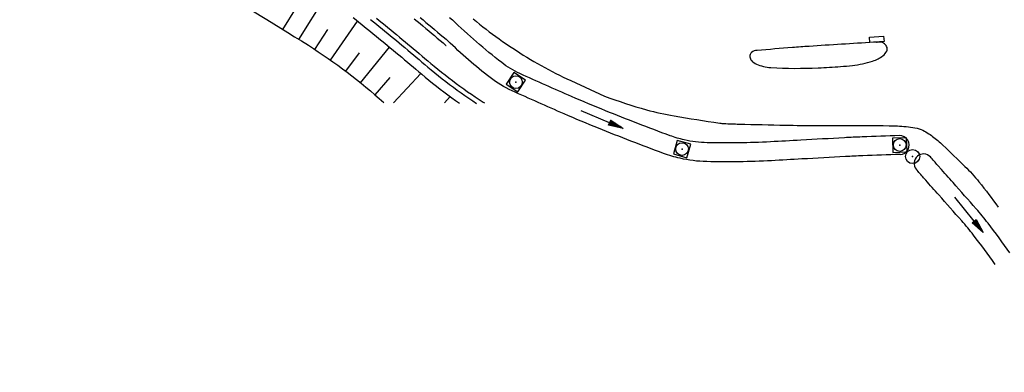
# Model space of a CAD drawing. Extents: x 0 to 1135, y 0 to 594.
# Tile 11 of 153: x 174 to 278, y 78 to 115. Entities that reach past the tile are written whole.
import ezdxf

# ---------------------------------------------------------------- set-up
doc = ezdxf.new("R2010")
doc.units = 0
doc.header["$LTSCALE"] = 2
doc.header["$MEASUREMENT"] = 0
doc.linetypes.add('AUSGEZOGEN', pattern=[0])
doc.layers.get('0').update_dxf_attribs({"color": 8, "linetype": 'AUSGEZOGEN'})
for name, color, linetype in [('FBRTOP', 8, 'AUSGEZOGEN'), ('MULDE', 8, 'AUSGEZOGEN'), ('PFEILTOP', 8, 'AUSGEZOGEN'), ('SCHSYMBOL', 200, 'AUSGEZOGEN'), ('SIGNATUR', 8, 'AUSGEZOGEN'), ('Strassen', 15, 'CONTINUOUS')]:
    doc.layers.add(name, color=color, linetype=linetype)

# ---------------------------------------------------------------- blocks, each defined once
blk = doc.blocks.new('30S')
at = {"color": 0}
for p, q in [((-0.75, -0.58), (-0.75, 0)), ((-0.75, 0), (0.75, 0)), ((0.75, 0), (0.75, -0.58)), ((0.75, -0.58), (-0.75, -0.58))]:
    blk.add_line(p, q, dxfattribs=at)
blk.add_point((0, 0), dxfattribs=at)
blk = doc.blocks.new('GST')
at = {"color": 0}
blk.add_circle((0, 0), 0.75, dxfattribs=at)
blk.add_point((0, 0), dxfattribs=at)
blk = doc.blocks.new('10')
blk.add_blockref('GST', (0, 0))
blk = doc.blocks.new('20')
blk.add_lwpolyline([(-0.75, -0.75), (0.75, -0.75), (0.75, 0.75), (-0.75, 0.75)], close=True)
blk.add_circle((0, 0), 0.676)
blk.add_point((0, 0))
blk = doc.blocks.new('PFEIL2')
at = {"color": 0}
for p, q in [((0.88, 0), (-2.4, -0.01)), ((0.88, -0.27), (0.88, 0.28)), ((0.88, 0.28), (2.43, 0.01)), ((0.91, 0.27), (0.88, 0.26)), ((0.97, 0.26), (0.88, 0.25)), ((1.02, 0.25), (0.88, 0.23)), ((1.07, 0.24), (0.88, 0.21)), ((1.13, 0.23), (0.88, 0.19)), ((1.18, 0.22), (0.88, 0.17)), ((1.24, 0.21), (0.88, 0.15)), ((1.29, 0.21), (0.88, 0.14)), ((1.34, 0.2), (0.88, 0.12)), ((1.4, 0.19), (0.88, 0.1)), ((1.45, 0.18), (0.88, 0.08)), ((1.51, 0.17), (0.88, 0.06)), ((1.56, 0.16), (0.88, 0.04)), ((1.61, 0.15), (0.88, 0.02)), ((1.67, 0.14), (0.88, 0.01)), ((1.72, 0.13), (0.88, -0.01)), ((1.78, 0.12), (0.88, -0.03)), ((1.83, 0.11), (0.88, -0.05)), ((1.88, 0.1), (0.88, -0.07)), ((1.94, 0.09), (0.88, -0.09)), ((2.05, 0.08), (0.88, -0.12)), ((1.99, 0.08), (0.88, -0.11)), ((2.1, 0.07), (0.88, -0.14)), ((2.15, 0.06), (0.88, -0.16)), ((2.21, 0.05), (0.88, -0.18)), ((2.26, 0.04), (0.88, -0.2)), ((2.32, 0.03), (0.88, -0.22)), ((2.37, 0.02), (0.88, -0.23)), ((2.42, 0.01), (0.88, -0.25)), ((2.43, 0.01), (0.88, -0.27))]:
    blk.add_line(p, q, dxfattribs=at)

msp = doc.modelspace()

# ---------------------------------------------------------------- linework, layer by layer
at = {"layer": 'FBRTOP'}
msp.add_lwpolyline([(288.54, 103.17, -0.014267), (285.43, 108.89, -0.036766), (284.46, 111.22, -0.019619), (279.49, 128.26, -0.039575), (278.04, 136.95, -0.006225), (277.21, 148.08, -0.013872), (277.05, 153.09, -0.000623), (276.97, 170.36, -0.001282), (276.96, 178.76, -0.000007), (276.99, 196.85, -0.000085)], format="xyb", dxfattribs=at)
msp.add_lwpolyline([(288.54, 103.17, -0.014267), (285.43, 108.89, -0.036766), (284.46, 111.22, -0.019619), (279.49, 128.26, -0.039575), (278.04, 136.95, -0.006225), (277.21, 148.08, -0.013872), (277.05, 153.09, -0.000623), (276.97, 170.36, -0.001282), (276.96, 178.76, -0.000007), (276.99, 196.85, -0.000085)], format="xyb", dxfattribs=at)
at = {"layer": 'FBRTOP', "flags": 128}
for points in [[(252.02, 111.71, 0.202375), (251.43, 111.51, 0.249327), (251.25, 111.03, 0.152603), (251.43, 110.63, 0.105622), (251.94, 110.27, 0.087639), (253.47, 109.9, 0.027342), (258.51, 109.87, 0.005149), (260.89, 110.01, 0.009805), (262.14, 110.12, 0.050373), (264.29, 110.58, 0.090293), (265.38, 111.16, 0.106531), (265.79, 111.65, 0.192173), (265.82, 112.01, 0.15558), (265.54, 112.43, 0.16108), (265.09, 112.6, 0.004294), (264.83, 112.6, 0.012664), (264.75, 112.6, 0.006789), (264.39, 112.58, 0.000356), (257.55, 112.15, 0.003522), (255.76, 112.02, 0.001686), (252.02, 111.71)], [(252.02, 111.71, 0.202375), (251.43, 111.51, 0.249327), (251.25, 111.03, 0.152603), (251.43, 110.63, 0.105622), (251.94, 110.27, 0.087639), (253.47, 109.9, 0.027342), (258.51, 109.87, 0.005149), (260.89, 110.01, 0.009805), (262.14, 110.12, 0.050373), (264.29, 110.58, 0.090293), (265.38, 111.16, 0.106531), (265.79, 111.65, 0.192173), (265.82, 112.01, 0.15558), (265.54, 112.43, 0.16108), (265.09, 112.6, 0.004294), (264.83, 112.6, 0.012664), (264.75, 112.6, 0.006789), (264.39, 112.58, 0.000356), (257.55, 112.15, 0.003522), (255.76, 112.02, 0.001686), (252.02, 111.71)], [(235.81, 106.86, 0.018156), (240.27, 105.42, 0.028355), (243.2, 104.77, 0.002483), (248.04, 104, 0.026339), (248.5, 103.96, 0.005164), (250.11, 103.9, 0.001688), (255.03, 103.79, 0.007516), (261.61, 103.76, -0.009746), (266.68, 103.71, -0.028741), (268.55, 103.55, -0.056978), (269.46, 103.31, -0.053741), (270.1, 102.98, -0.027615), (271.21, 102.15, -0.015783), (271.76, 101.66, -0.003554), (274.1, 99.41, -0.028887), (275.59, 97.78, -0.018926), (277.61, 95.08)], [(235.81, 106.86, 0.018156), (240.27, 105.42, 0.028355), (243.2, 104.77, 0.002483), (248.04, 104, 0.026339), (248.5, 103.96, 0.005164), (250.11, 103.9, 0.001688), (255.03, 103.79, 0.007516), (261.61, 103.76, -0.009746), (266.68, 103.71, -0.028741), (268.55, 103.55, -0.056978), (269.46, 103.31, -0.053741), (270.1, 102.98, -0.027615), (271.21, 102.15, -0.015783), (271.76, 101.66, -0.003554), (274.1, 99.41, -0.028887), (275.59, 97.78, -0.018926), (277.61, 95.08)]]:
    msp.add_lwpolyline(points, format="xyb", dxfattribs=at)
at = {"layer": 'MULDE'}
for points in [[(267.14, 102.68, 0.001733), (263.17, 102.54, 0.003675), (261.29, 102.45, 0.000963), (256.67, 102.19, -0.001374), (253.43, 102.02, -0.019197), (246.71, 101.92, -0.049331), (244.27, 102.23, -0.032797), (242.77, 102.67, -0.007545), (235.91, 105.32, -0.006324), (232.31, 106.82, -0.00411), (226.81, 109.26, -0.058172), (224.88, 110.42, -0.023164), (219.64, 114.96, -0.027191)], [(267.14, 102.68, 0.001733), (263.17, 102.54, 0.003675), (261.29, 102.45, 0.000963), (256.67, 102.19, -0.001374), (253.43, 102.02, -0.019197), (246.71, 101.92, -0.049331), (244.27, 102.23, -0.032797), (242.77, 102.67, -0.007545), (235.91, 105.32, -0.006324), (232.31, 106.82, -0.00411), (226.81, 109.26, -0.058172), (224.88, 110.42, -0.023164), (219.64, 114.96, -0.027191)], [(267.2, 100.68, 0.001733), (263.25, 100.54, 0.003675), (261.4, 100.45, 0.000963), (256.78, 100.2, -0.001374), (253.54, 100.02, -0.019197), (246.66, 99.92, -0.049331), (243.83, 100.27, -0.032797), (242.08, 100.79, -0.007545), (235.16, 103.46, -0.006324), (231.52, 104.98, -0.00411), (225.98, 107.44, -0.058172), (223.66, 108.83, -0.028043), (219.15, 112.75, -0.027191)], [(267.2, 100.68, 0.001733), (263.25, 100.54, 0.003675), (261.4, 100.45, 0.000963), (256.78, 100.2, -0.001374), (253.54, 100.02, -0.019197), (246.66, 99.92, -0.049331), (243.83, 100.27, -0.032797), (242.08, 100.79, -0.007545), (235.16, 103.46, -0.006324), (231.52, 104.98, -0.00411), (225.98, 107.44, -0.058172), (223.66, 108.83, -0.028043), (219.15, 112.75, -0.027191)], [(278.88, 90.24, 0.008875), (276.55, 93.38, 0.017514), (275.29, 94.92, 0.000331), (272.83, 97.69, -0.00058), (271.43, 99.27, -0.001375), (271.22, 99.51, -0.000363), (270.42, 100.43)], [(278.88, 90.24, 0.008875), (276.55, 93.38, 0.017514), (275.29, 94.92, 0.000331), (272.83, 97.69, -0.00058), (271.43, 99.27, -0.001375), (271.22, 99.51, -0.000363), (270.42, 100.43)], [(277.3, 89.02, 0.00887), (275, 92.13, 0.017514), (273.75, 93.64, 0.00033), (271.32, 96.38, -0.000574), (269.93, 97.95, -0.00138), (269.71, 98.2, -0.000367), (268.91, 99.11)], [(277.3, 89.02, 0.00887), (275, 92.13, 0.017514), (273.75, 93.64, 0.00033), (271.32, 96.38, -0.000574), (269.93, 97.95, -0.00138), (269.71, 98.2, -0.000367), (268.91, 99.11)]]:
    msp.add_lwpolyline(points, format="xyb", dxfattribs=at)
for centre, start, end in [((267.17, 101.68), 271.8353, 91.8357), ((267.17, 101.68), 271.8353, 91.8357), ((269.7, 99.73), 43.8696, 218.4449), ((269.7, 99.73), 43.8696, 218.4449)]:
    msp.add_arc(centre, 1, start, end, dxfattribs=at)
at = {"layer": 'Strassen', "linetype": 'Continuous'}
for p, q in [((203.34, 112.88), (206.22, 117.5)), ((203.34, 112.88), (206.22, 117.5)), ((201.64, 113.94), (203.07, 116.26)), ((201.64, 113.94), (203.07, 116.26)), ((206.69, 110.7), (209.58, 114.82)), ((206.69, 110.7), (209.58, 114.82)), ((205.03, 111.81), (206.4, 113.93)), ((205.03, 111.81), (206.4, 113.93)), ((209.89, 108.28), (212.95, 112.07)), ((209.89, 108.28), (212.95, 112.07)), ((208.31, 109.52), (209.78, 111.46)), ((208.31, 109.52), (209.78, 111.46)), ((211.43, 107), (213.05, 108.86)), ((211.43, 107), (213.05, 108.86)), ((213.4, 106.17), (216.29, 109.28)), ((213.4, 106.17), (216.29, 109.28)), ((218.81, 106.16), (219.41, 106.82)), ((218.81, 106.16), (219.41, 106.82))]:
    msp.add_line(p, q, dxfattribs=at)
msp.add_lwpolyline([(131.13, 155.85, -0.021428), (138.43, 152.61, -0.040028), (142.1, 150.41, -0.059226), (152.74, 140.71, 0.087512), (160.33, 134.54, 0.047219), (170.93, 129.88, -0.041977), (182.91, 124.77, -0.010307), (192.55, 119.4, -0.008253), (204.34, 112.26, -0.043965), (212.35, 106.18)], format="xyb", dxfattribs=at)
msp.add_lwpolyline([(131.13, 155.85, -0.021428), (138.43, 152.61, -0.040028), (142.1, 150.41, -0.059226), (152.74, 140.71, 0.087512), (160.33, 134.54, 0.047219), (170.93, 129.88, -0.041977), (182.91, 124.77, -0.010307), (192.55, 119.4, -0.008253), (204.34, 112.26, -0.043965), (212.35, 106.18)], format="xyb", dxfattribs=at)
for points in [[(209.1, 115.21), (209.41, 114.97), (209.71, 114.72), (210.02, 114.47), (210.32, 114.23), (210.63, 113.98), (210.93, 113.73), (211.24, 113.48), (211.54, 113.24), (211.84, 112.99), (212.14, 112.74), (212.45, 112.49), (212.75, 112.24), (213.05, 111.99), (213.35, 111.74), (213.65, 111.49), (213.95, 111.24), (214.26, 110.99), (214.56, 110.73), (214.86, 110.48), (215.16, 110.23), (215.46, 109.98), (215.76, 109.72), (216.07, 109.46), (216.39, 109.19), (216.75, 108.89), (217.15, 108.56), (217.54, 108.24), (217.94, 107.93), (218.35, 107.62), (218.75, 107.31), (219.16, 107), (219.57, 106.7), (219.99, 106.41), (220.4, 106.11)], [(209.1, 115.21), (209.41, 114.97), (209.71, 114.72), (210.02, 114.47), (210.32, 114.23), (210.63, 113.98), (210.93, 113.73), (211.24, 113.48), (211.54, 113.24), (211.84, 112.99), (212.14, 112.74), (212.45, 112.49), (212.75, 112.24), (213.05, 111.99), (213.35, 111.74), (213.65, 111.49), (213.95, 111.24), (214.26, 110.99), (214.56, 110.73), (214.86, 110.48), (215.16, 110.23), (215.46, 109.98), (215.76, 109.72), (216.07, 109.46), (216.39, 109.19), (216.75, 108.89), (217.15, 108.56), (217.54, 108.24), (217.94, 107.93), (218.35, 107.62), (218.75, 107.31), (219.16, 107), (219.57, 106.7), (219.99, 106.41), (220.4, 106.11)], [(211.57, 115.14), (211.88, 114.89), (212.19, 114.64), (212.49, 114.4), (212.79, 114.15), (213.1, 113.9), (213.4, 113.65), (213.7, 113.4), (214.01, 113.14), (214.31, 112.89), (214.61, 112.64), (214.92, 112.39), (215.22, 112.14), (215.52, 111.88), (215.82, 111.63), (216.12, 111.38), (216.43, 111.12), (216.73, 110.87), (217.04, 110.6), (217.36, 110.34), (217.71, 110.04), (218.09, 109.73), (218.48, 109.42), (218.87, 109.11), (219.26, 108.81), (219.65, 108.51), (220.05, 108.21), (220.45, 107.92), (220.86, 107.63), (221.26, 107.34), (221.67, 107.06), (222.08, 106.78), (222.5, 106.51), (222.91, 106.24), (223.04, 106.16)], [(211.57, 115.14), (211.88, 114.89), (212.19, 114.64), (212.49, 114.4), (212.79, 114.15), (213.1, 113.9), (213.4, 113.65), (213.7, 113.4), (214.01, 113.14), (214.31, 112.89), (214.61, 112.64), (214.92, 112.39), (215.22, 112.14), (215.52, 111.88), (215.82, 111.63), (216.12, 111.38), (216.43, 111.12), (216.73, 110.87), (217.04, 110.6), (217.36, 110.34), (217.71, 110.04), (218.09, 109.73), (218.48, 109.42), (218.87, 109.11), (219.26, 108.81), (219.65, 108.51), (220.05, 108.21), (220.45, 107.92), (220.86, 107.63), (221.26, 107.34), (221.67, 107.06), (222.08, 106.78), (222.5, 106.51), (222.91, 106.24), (223.04, 106.16)], [(215.6, 115.07), (215.91, 114.82), (216.21, 114.56), (216.52, 114.31), (216.82, 114.05), (217.13, 113.8), (217.43, 113.54), (217.73, 113.29), (218.04, 113.03), (218.34, 112.78), (218.65, 112.52), (218.96, 112.25), (218.99, 112.23)], [(215.6, 115.07), (215.91, 114.82), (216.21, 114.56), (216.52, 114.31), (216.82, 114.05), (217.13, 113.8), (217.43, 113.54), (217.73, 113.29), (218.04, 113.03), (218.34, 112.78), (218.65, 112.52), (218.96, 112.25), (218.99, 112.23)], [(216.23, 115.2), (216.53, 114.95), (216.84, 114.69), (217.14, 114.44), (217.45, 114.18), (217.75, 113.93), (218.06, 113.67), (218.36, 113.42), (218.66, 113.16), (218.97, 112.9), (219.15, 112.75)], [(216.23, 115.2), (216.53, 114.95), (216.84, 114.69), (217.14, 114.44), (217.45, 114.18), (217.75, 113.93), (218.06, 113.67), (218.36, 113.42), (218.66, 113.16), (218.97, 112.9), (219.15, 112.75)], [(219.34, 115.2), (219.64, 114.96)], [(219.34, 115.2), (219.64, 114.96)], [(210.95, 115), (211.26, 114.76), (211.57, 114.5), (211.87, 114.26), (212.17, 114.01), (212.47, 113.76), (212.78, 113.51), (213.08, 113.26), (213.38, 113.01), (213.69, 112.76), (213.99, 112.51), (214.29, 112.26), (214.6, 112.01), (214.9, 111.75), (215.2, 111.5), (215.5, 111.25), (215.8, 110.99), (216.1, 110.74), (216.41, 110.48), (216.72, 110.22), (217.04, 109.95), (217.39, 109.66), (217.78, 109.34), (218.17, 109.03), (218.56, 108.72), (218.96, 108.41), (219.35, 108.11), (219.76, 107.81), (220.16, 107.51), (220.57, 107.22), (220.98, 106.93), (221.39, 106.65), (221.8, 106.37), (222.22, 106.09)], [(210.95, 115), (211.26, 114.76), (211.57, 114.5), (211.87, 114.26), (212.17, 114.01), (212.47, 113.76), (212.78, 113.51), (213.08, 113.26), (213.38, 113.01), (213.69, 112.76), (213.99, 112.51), (214.29, 112.26), (214.6, 112.01), (214.9, 111.75), (215.2, 111.5), (215.5, 111.25), (215.8, 110.99), (216.1, 110.74), (216.41, 110.48), (216.72, 110.22), (217.04, 109.95), (217.39, 109.66), (217.78, 109.34), (218.17, 109.03), (218.56, 108.72), (218.96, 108.41), (219.35, 108.11), (219.76, 107.81), (220.16, 107.51), (220.57, 107.22), (220.98, 106.93), (221.39, 106.65), (221.8, 106.37), (222.22, 106.09)], [(221.85, 115.05), (222.19, 114.78), (222.53, 114.5), (222.87, 114.23), (223.22, 113.97), (223.56, 113.7), (223.91, 113.44), (224.27, 113.18), (224.62, 112.93), (224.98, 112.67), (225.34, 112.43), (225.7, 112.18), (226.07, 111.94), (226.44, 111.7), (226.81, 111.46), (227.18, 111.23), (227.55, 111), (227.93, 110.77), (228.31, 110.55), (228.69, 110.33), (229.07, 110.11), (229.46, 109.9), (229.84, 109.69), (230.23, 109.49), (230.62, 109.28), (231.02, 109.08), (231.41, 108.89), (231.81, 108.7), (232.21, 108.51), (235.81, 106.86)], [(221.85, 115.05), (222.19, 114.78), (222.53, 114.5), (222.87, 114.23), (223.22, 113.97), (223.56, 113.7), (223.91, 113.44), (224.27, 113.18), (224.62, 112.93), (224.98, 112.67), (225.34, 112.43), (225.7, 112.18), (226.07, 111.94), (226.44, 111.7), (226.81, 111.46), (227.18, 111.23), (227.55, 111), (227.93, 110.77), (228.31, 110.55), (228.69, 110.33), (229.07, 110.11), (229.46, 109.9), (229.84, 109.69), (230.23, 109.49), (230.62, 109.28), (231.02, 109.08), (231.41, 108.89), (231.81, 108.7), (232.21, 108.51), (235.81, 106.86)]]:
    msp.add_lwpolyline(points, dxfattribs=at)

# ---------------------------------------------------------------- block references
at = {"layer": 'PFEILTOP'}
for p, rotation in [((235.54, 104.39), 336.9155858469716), ((235.54, 104.39), 336.9155858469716), ((274.52, 94.28), 308.61278058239), ((274.52, 94.28), 308.61278058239)]:
    msp.add_blockref('PFEIL2', p, dxfattribs=dict(at, rotation=rotation))
at = {"layer": 'SCHSYMBOL'}
for name, p, rotation in [('30S', (264.75, 112.6), 183.6158811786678), ('30S', (264.75, 112.6), 183.6158811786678), ('20', (226.39, 108.35), 147.1008402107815), ('20', (226.39, 108.35), 147.1008402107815), ('20', (244.05, 101.25), 163.9702229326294), ('20', (244.05, 101.25), 163.9702229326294), ('20', (267.17, 101.68), 182.2326271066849), ('20', (267.17, 101.68), 182.2326271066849), ('10', (268.54, 100.46), 138.412004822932), ('10', (268.54, 100.46), 138.412004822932)]:
    msp.add_blockref(name, p, dxfattribs=dict(at, rotation=rotation))
at = {"layer": 'SIGNATUR', "rotation": 183.6158811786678}
msp.add_blockref('30S', (264.75, 112.6), dxfattribs=at)
msp.add_blockref('30S', (264.75, 112.6), dxfattribs=at)

doc.saveas('drawing.dxf')
